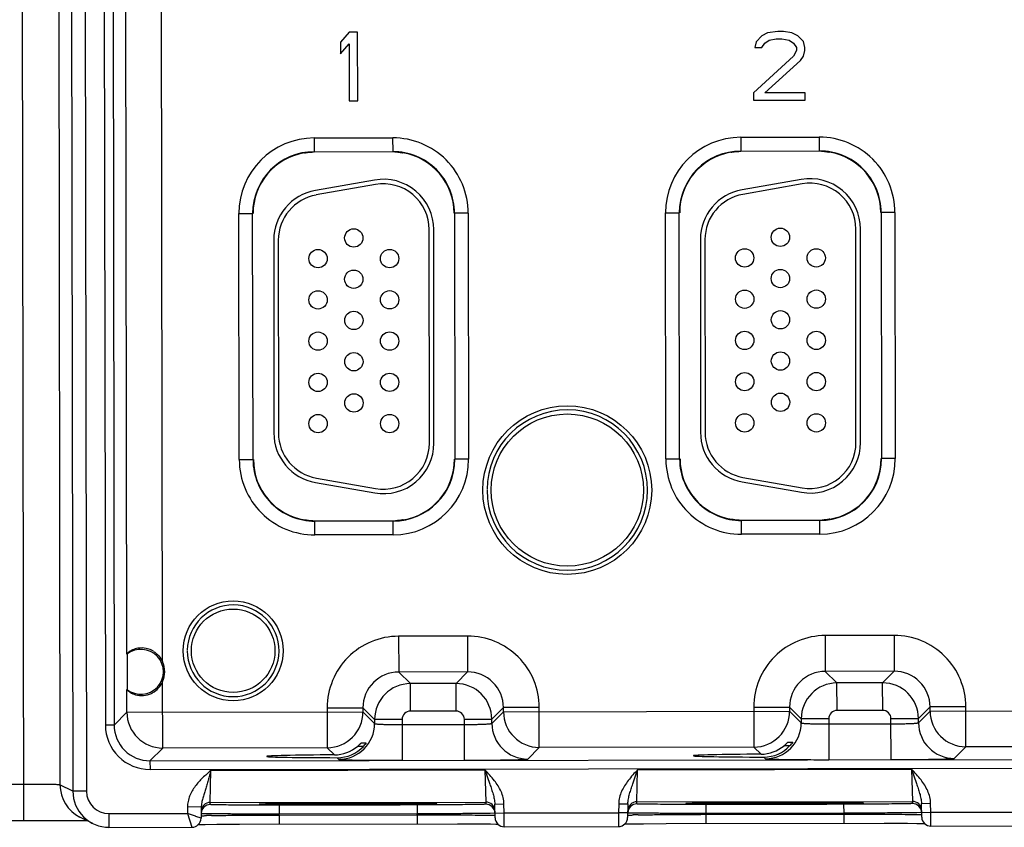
# Model space of a CAD drawing. Header units: inches. Extents: x 0 to 34, y 0 to 22.
# Tile 51 of 71: x 8.9 to 11.1, y 15.2 to 17. Entities that reach past the tile are written whole.
import ezdxf

# ---------------------------------------------------------------- set-up
doc = ezdxf.new("R2010")
doc.units = ezdxf.units.IN
doc.header["$LTSCALE"] = 1.87
doc.header["$MEASUREMENT"] = 0
doc.layers.get('0').update_dxf_attribs({"linetype": 'CONTINUOUS'})

msp = doc.modelspace()

# ---------------------------------------------------------------- linework, layer by layer
at = {"color": 7, "linetype": 'CONTINUOUS'}
for p, q in [((8.9555, 15.256), (8.9502, 18.6938)), ((9.0569, 18.6305), (9.0621, 15.3196)), ((9.0869, 18.6306), (9.0921, 15.3196)), ((9.029, 18.6165), (9.0341, 15.3335)), ((9.2578, 15.6021), (9.2533, 18.5367)), ((9.1285, 18.4864), (9.1332, 15.464)), ((9.1475, 18.4864), (9.1522, 15.464)), ((9.1798, 15.6198), (9.1754, 18.4586)), ((9.6642, 16.976), (9.6455, 16.9536)), ((9.683, 16.976), (9.6642, 16.976)), ((9.6832, 16.826), (9.683, 16.976)), ((10.5642, 16.9678), (10.5517, 16.955)), ((10.5767, 16.9742), (10.5642, 16.9678)), ((10.5705, 16.9519), (10.5799, 16.9583)), ((10.5986, 16.9774), (10.5767, 16.9742)), ((10.5799, 16.9583), (10.5955, 16.9615)), ((10.5955, 16.9615), (10.608, 16.9615)), ((10.6111, 16.9775), (10.5986, 16.9774)), ((10.608, 16.9615), (10.6236, 16.9583)), ((10.6298, 16.9743), (10.6111, 16.9775)), ((10.6236, 16.9583), (10.633, 16.952)), ((10.6423, 16.9679), (10.6298, 16.9743)), ((10.6549, 16.9552), (10.6423, 16.9679)), ((9.6455, 16.9536), (9.6455, 16.9281)), ((9.6455, 16.9281), (9.6642, 16.9505)), ((9.6642, 16.9505), (9.6644, 16.826)), ((10.5517, 16.955), (10.5486, 16.9423)), ((10.5486, 16.9423), (10.5643, 16.9423)), ((10.5643, 16.9423), (10.5705, 16.9519)), ((10.633, 16.952), (10.6393, 16.9424)), ((10.6393, 16.936), (10.633, 16.9232)), ((10.6393, 16.9424), (10.6393, 16.936)), ((10.658, 16.9424), (10.6549, 16.9552)), ((10.6549, 16.9233), (10.658, 16.936)), ((10.658, 16.936), (10.658, 16.9424)), ((10.633, 16.9232), (10.5457, 16.8433)), ((10.5707, 16.8434), (10.6487, 16.9137)), ((10.6487, 16.9137), (10.6549, 16.9233)), ((10.5457, 16.8433), (10.5457, 16.8274)), ((10.5457, 16.8274), (10.6582, 16.8275)), ((10.6582, 16.8435), (10.5707, 16.8434)), ((10.6582, 16.8275), (10.6582, 16.8435)), ((9.6644, 16.826), (9.6832, 16.826)), ((9.5883, 16.7449), (9.7593, 16.7451)), ((9.5883, 16.7449), (9.5884, 16.7149)), ((9.7593, 16.7451), (9.7594, 16.7151)), ((10.5183, 16.7463), (10.6893, 16.7466)), ((10.5183, 16.7463), (10.5184, 16.7163)), ((10.6893, 16.7466), (10.6894, 16.7166)), ((9.5669, 16.7122), (9.5668, 16.7122)), ((9.5684, 16.7126), (9.5669, 16.7122)), ((9.5679, 16.7125), (9.5681, 16.7125)), ((9.5681, 16.7125), (9.5684, 16.7126)), ((9.5721, 16.7132), (9.5684, 16.7126)), ((9.5822, 16.7142), (9.5837, 16.7142)), ((9.5884, 16.7143), (9.5837, 16.7142)), ((9.5884, 16.7149), (9.7594, 16.7151)), ((9.764, 16.7145), (9.7594, 16.7146)), ((9.7793, 16.7129), (9.7706, 16.7141)), ((9.7809, 16.7126), (9.7793, 16.7129)), ((9.7794, 16.7129), (9.7798, 16.7128)), ((9.7809, 16.7125), (9.7809, 16.7126)), ((10.4969, 16.7137), (10.4968, 16.7136)), ((10.4984, 16.7141), (10.4969, 16.7137)), ((10.4979, 16.7139), (10.4981, 16.714)), ((10.4981, 16.714), (10.4984, 16.714)), ((10.5021, 16.7147), (10.4984, 16.7141)), ((10.5122, 16.7156), (10.5137, 16.7157)), ((10.5184, 16.7158), (10.5137, 16.7157)), ((10.5184, 16.7163), (10.6894, 16.7166)), ((10.694, 16.7159), (10.6894, 16.716)), ((10.7093, 16.7144), (10.7006, 16.7155)), ((10.7109, 16.714), (10.7093, 16.7144)), ((10.7094, 16.7144), (10.7097, 16.7143)), ((10.7109, 16.714), (10.7109, 16.714)), ((9.7199, 16.6531), (9.5909, 16.6303)), ((9.7217, 16.6433), (9.5927, 16.6205)), ((10.6499, 16.6546), (10.5209, 16.6318)), ((10.6517, 16.6447), (10.5227, 16.6219)), ((9.4241, 16.5801), (9.4541, 16.5802)), ((9.4249, 16.0431), (9.4241, 16.5801)), ((9.4549, 16.0432), (9.4541, 16.5802)), ((9.8941, 16.5809), (9.8949, 16.0439)), ((9.9241, 16.5809), (9.8941, 16.5809)), ((9.9241, 16.5809), (9.9249, 16.0439)), ((10.3549, 16.0446), (10.3541, 16.5816)), ((10.3541, 16.5816), (10.3841, 16.5816)), ((10.3849, 16.0446), (10.3841, 16.5816)), ((10.8241, 16.5823), (10.8249, 16.0453)), ((10.854, 16.5823), (10.8241, 16.5823)), ((10.854, 16.5823), (10.8549, 16.0453)), ((9.8393, 16.0789), (9.8391, 16.5449)), ((9.8493, 16.0789), (9.8491, 16.5449)), ((10.7693, 16.0803), (10.7691, 16.5463)), ((10.7793, 16.0803), (10.7791, 16.5463)), ((9.5001, 16.522), (9.5003, 16.1014)), ((9.5101, 16.522), (9.5103, 16.1014)), ((10.4301, 16.5234), (10.4303, 16.1029)), ((10.4401, 16.5234), (10.4403, 16.1029)), ((9.4249, 16.0431), (9.4549, 16.0432)), ((9.9249, 16.0439), (9.8949, 16.0439)), ((10.3549, 16.0446), (10.3849, 16.0446)), ((10.8549, 16.0453), (10.8249, 16.0453)), ((9.5912, 15.9932), (9.7202, 15.9705)), ((9.593, 16.003), (9.722, 15.9803)), ((10.5212, 15.9946), (10.6502, 15.9719)), ((10.523, 16.0044), (10.652, 15.9818)), ((9.5681, 15.9115), (9.5681, 15.9115)), ((9.5681, 15.9115), (9.5697, 15.9111)), ((9.5696, 15.9111), (9.5692, 15.9112)), ((9.5697, 15.9111), (9.5784, 15.9099)), ((9.585, 15.9095), (9.5896, 15.9094)), ((9.7606, 15.9092), (9.5896, 15.9089)), ((9.5897, 15.8789), (9.5896, 15.9089)), ((9.7606, 15.9097), (9.7653, 15.9098)), ((9.7607, 15.8792), (9.7606, 15.9092)), ((9.7668, 15.9099), (9.7653, 15.9098)), ((9.7768, 15.9108), (9.7805, 15.9114)), ((9.7805, 15.9114), (9.7821, 15.9118)), ((9.7809, 15.9115), (9.7806, 15.9114)), ((9.781, 15.9115), (9.7809, 15.9115)), ((9.7821, 15.9118), (9.7821, 15.9118)), ((10.4981, 15.9129), (10.4981, 15.9129)), ((10.4981, 15.9129), (10.4997, 15.9125)), ((10.4996, 15.9125), (10.4992, 15.9126)), ((10.4997, 15.9125), (10.5084, 15.9114)), ((10.515, 15.911), (10.5196, 15.9109)), ((10.6906, 15.9106), (10.5196, 15.9103)), ((10.5197, 15.8803), (10.5196, 15.9103)), ((10.6906, 15.9111), (10.6953, 15.9112)), ((10.6907, 15.8806), (10.6906, 15.9106)), ((10.6968, 15.9113), (10.6953, 15.9112)), ((10.7068, 15.9122), (10.7105, 15.9128)), ((10.7105, 15.9128), (10.7121, 15.9132)), ((10.7109, 15.9129), (10.7106, 15.9129)), ((10.711, 15.913), (10.7109, 15.9129)), ((10.7121, 15.9132), (10.7121, 15.9133)), ((9.7607, 15.8792), (9.5897, 15.8789)), ((10.6907, 15.8806), (10.5197, 15.8803)), ((9.9227, 15.658), (9.7723, 15.6578)), ((9.7723, 15.6578), (9.7725, 15.5798)), ((9.9227, 15.658), (9.9228, 15.58)), ((10.8527, 15.6595), (10.7023, 15.6592)), ((10.7023, 15.6592), (10.7025, 15.5812)), ((10.8527, 15.6595), (10.8528, 15.5815)), ((9.18, 15.6186), (9.1798, 15.6198)), ((9.1813, 15.541), (9.1811, 15.6194)), ((9.2578, 15.6021), (9.2551, 15.6008)), ((9.9228, 15.58), (9.7725, 15.5798)), ((9.7725, 15.5798), (9.7979, 15.5545)), ((9.9228, 15.58), (9.8974, 15.5546)), ((10.8528, 15.5815), (10.7025, 15.5812)), ((10.7025, 15.5812), (10.7279, 15.5559)), ((10.8528, 15.5815), (10.8274, 15.5561)), ((9.1799, 15.5407), (9.1802, 15.5419)), ((9.18, 15.4919), (9.1799, 15.5407)), ((9.2579, 15.5586), (9.2552, 15.5598)), ((9.2581, 15.414), (9.2579, 15.5586)), ((9.8974, 15.5546), (9.7979, 15.5545)), ((9.798, 15.4945), (9.7979, 15.5545)), ((9.8975, 15.4946), (9.8974, 15.5546)), ((10.8274, 15.5561), (10.7279, 15.5559)), ((10.728, 15.4959), (10.7279, 15.5559)), ((10.8275, 15.4961), (10.8274, 15.5561)), ((9.6166, 15.5016), (9.6946, 15.5017)), ((9.6166, 15.5016), (9.6167, 15.4146)), ((9.6946, 15.5017), (9.72, 15.4764)), ((9.6946, 15.5017), (9.6946, 15.4927)), ((10.0009, 15.5022), (9.9756, 15.4768)), ((10.0789, 15.5023), (10.0009, 15.5022)), ((10.0009, 15.4931), (10.0009, 15.5022)), ((10.079, 15.4153), (10.0789, 15.5023)), ((10.5466, 15.503), (10.6246, 15.5031)), ((10.5466, 15.503), (10.5467, 15.416)), ((10.6246, 15.5031), (10.65, 15.4778)), ((10.6246, 15.5031), (10.6246, 15.4941)), ((10.9309, 15.5036), (10.9056, 15.4782)), ((11.0089, 15.5037), (10.9309, 15.5036)), ((10.9309, 15.4946), (10.9309, 15.5036)), ((11.009, 15.4167), (11.0089, 15.5037)), ((9.1522, 15.464), (9.18, 15.4919)), ((9.18, 15.4919), (9.6946, 15.4927)), ((9.6946, 15.4927), (9.72, 15.4673)), ((9.78, 15.4765), (9.72, 15.4764)), ((9.72, 15.4764), (9.72, 15.4673)), ((9.78, 15.4765), (9.7801, 15.3871)), ((9.8975, 15.4946), (9.798, 15.4945)), ((9.9156, 15.4767), (9.9756, 15.4768)), ((9.9157, 15.3873), (9.9156, 15.4767)), ((9.9756, 15.4677), (10.0009, 15.4931)), ((9.9756, 15.4677), (9.9756, 15.4768)), ((10.0009, 15.4931), (10.6246, 15.4941)), ((10.6246, 15.4941), (10.65, 15.4688)), ((10.71, 15.4779), (10.65, 15.4778)), ((10.65, 15.4778), (10.65, 15.4688)), ((10.71, 15.4779), (10.7101, 15.3885)), ((10.8275, 15.4961), (10.728, 15.4959)), ((10.8456, 15.4781), (10.9056, 15.4782)), ((10.8457, 15.3887), (10.8456, 15.4781)), ((10.9056, 15.4692), (10.9309, 15.4946)), ((10.9056, 15.4692), (10.9056, 15.4782)), ((10.9309, 15.4946), (11.5546, 15.4956)), ((9.1522, 15.464), (9.1332, 15.464)), ((9.78, 15.4651), (9.9156, 15.4653)), ((10.71, 15.4665), (10.8456, 15.4667)), ((9.2303, 15.3861), (9.2581, 15.414)), ((9.6167, 15.4146), (9.2581, 15.414)), ((9.6167, 15.4146), (9.6324, 15.399)), ((9.6829, 15.4177), (9.6953, 15.4177)), ((9.6911, 15.4255), (9.7015, 15.4256)), ((9.7015, 15.4256), (9.6985, 15.4214)), ((10.0537, 15.3899), (10.079, 15.4153)), ((10.5467, 15.416), (10.079, 15.4153)), ((10.5467, 15.416), (10.5624, 15.4004)), ((10.6129, 15.4191), (10.6253, 15.4191)), ((10.6211, 15.427), (10.6315, 15.427)), ((10.6211, 15.427), (10.6211, 15.427)), ((10.6315, 15.427), (10.6285, 15.4228)), ((10.9837, 15.3913), (11.009, 15.4167)), ((11.4767, 15.4174), (11.009, 15.4167)), ((9.2303, 15.3861), (16.6206, 15.3976)), ((9.6385, 15.3929), (9.6422, 15.3892)), ((10.5685, 15.3943), (10.5722, 15.3907)), ((9.2303, 15.3861), (9.2304, 15.3671)), ((9.2304, 15.3671), (16.6206, 15.3786)), ((9.3618, 15.2952), (9.3633, 15.3652)), ((9.3633, 15.3652), (9.9606, 15.3661)), ((9.9606, 15.3661), (9.9712, 15.3351)), ((9.9606, 15.3661), (9.9623, 15.2961)), ((10.2828, 15.3356), (10.2933, 15.3666)), ((10.2918, 15.2966), (10.2933, 15.3666)), ((10.2933, 15.3666), (10.8906, 15.3676)), ((10.8906, 15.3676), (10.8923, 15.2976)), ((10.8906, 15.3675), (10.9012, 15.3365)), ((8.9554, 15.3347), (8.92, 15.3347)), ((9.0621, 15.3196), (9.0341, 15.3335)), ((9.0921, 15.3196), (9.0621, 15.3196)), ((9.312, 15.2854), (9.3118, 15.2712)), ((9.342, 15.2849), (9.312, 15.2854)), ((9.342, 15.2849), (9.3416, 15.2609)), ((9.3617, 15.2905), (9.3618, 15.2952)), ((9.3618, 15.2952), (9.9623, 15.2961)), ((9.4748, 15.2916), (9.4788, 15.2918)), ((9.4788, 15.2918), (9.4841, 15.2919)), ((9.4841, 15.2919), (9.495, 15.2921)), ((9.5117, 15.2894), (9.4936, 15.2894)), ((9.495, 15.2921), (9.515, 15.2924)), ((9.8124, 15.2899), (9.5117, 15.2894)), ((9.5117, 15.2894), (9.5117, 15.2698)), ((9.515, 15.2924), (9.5579, 15.2928)), ((9.5579, 15.2928), (9.6369, 15.2931)), ((9.6369, 15.2931), (9.7324, 15.2932)), ((9.7324, 15.2932), (9.7899, 15.293)), ((9.7899, 15.293), (9.8214, 15.2927)), ((9.8124, 15.2899), (9.8125, 15.2702)), ((9.8305, 15.2899), (9.8124, 15.2899)), ((9.8214, 15.2927), (9.8364, 15.2925)), ((9.8364, 15.2925), (9.8421, 15.2924)), ((9.9623, 15.2961), (9.9624, 15.2914)), ((9.982, 15.2917), (10.002, 15.292)), ((9.9826, 15.2619), (9.982, 15.2917)), ((10.0024, 15.2723), (10.002, 15.292)), ((10.2521, 15.2924), (10.2518, 15.2727)), ((10.2521, 15.2924), (10.2721, 15.2921)), ((10.2721, 15.2921), (10.2716, 15.2623)), ((10.2917, 15.2919), (10.2918, 15.2966)), ((10.2918, 15.2966), (10.8923, 15.2976)), ((10.4048, 15.2931), (10.4088, 15.2932)), ((10.4088, 15.2932), (10.4141, 15.2933)), ((10.4141, 15.2933), (10.425, 15.2935)), ((10.4417, 15.2909), (10.4236, 15.2908)), ((10.425, 15.2935), (10.445, 15.2938)), ((10.7424, 15.2913), (10.4417, 15.2909)), ((10.4417, 15.2909), (10.4417, 15.2712)), ((10.445, 15.2938), (10.4879, 15.2942)), ((10.4879, 15.2942), (10.5669, 15.2946)), ((10.5669, 15.2946), (10.6624, 15.2946)), ((10.6624, 15.2946), (10.7199, 15.2944)), ((10.7199, 15.2944), (10.7514, 15.2942)), ((10.7605, 15.2914), (10.7424, 15.2913)), ((10.7424, 15.2913), (10.7425, 15.2717)), ((10.7514, 15.2942), (10.7664, 15.294)), ((10.7664, 15.294), (10.7721, 15.2938)), ((10.8923, 15.2976), (10.8924, 15.2929)), ((10.912, 15.2931), (10.932, 15.2935)), ((10.9126, 15.2633), (10.912, 15.2931)), ((10.9324, 15.2737), (10.932, 15.2935)), ((9.1057, 15.2492), (9.0777, 15.2631)), ((9.1409, 15.2709), (9.3118, 15.2712)), ((9.1409, 15.2709), (9.1409, 15.2409)), ((9.3118, 15.2712), (9.3217, 15.2412)), ((9.3296, 15.2651), (9.3118, 15.2712)), ((9.3306, 15.2647), (9.3296, 15.2651)), ((9.3416, 15.2609), (9.3306, 15.2647)), ((9.352, 15.2664), (9.3537, 15.2665)), ((9.8125, 15.2702), (9.5117, 15.2698)), ((9.5117, 15.2678), (9.5117, 15.2698)), ((9.5117, 15.2678), (9.8125, 15.2683)), ((9.5117, 15.2678), (9.5117, 15.2482)), ((9.8125, 15.2683), (9.8125, 15.2702)), ((9.8125, 15.2683), (9.8125, 15.2487)), ((9.9722, 15.2714), (9.9704, 15.2714)), ((9.9824, 15.2718), (9.9722, 15.2714)), ((9.9824, 15.2719), (10.0024, 15.2723)), ((10.0024, 15.2723), (10.2518, 15.2727)), ((10.0026, 15.2423), (10.0024, 15.2723)), ((10.2518, 15.2727), (10.2517, 15.2427)), ((10.2718, 15.2723), (10.2518, 15.2727)), ((10.282, 15.2679), (10.2837, 15.2679)), ((10.7425, 15.2717), (10.4417, 15.2712)), ((10.4417, 15.2693), (10.4417, 15.2712)), ((10.4417, 15.2693), (10.7425, 15.2698)), ((10.4417, 15.2693), (10.4417, 15.2496)), ((10.7425, 15.2698), (10.7425, 15.2717)), ((10.7425, 15.2698), (10.7425, 15.2501)), ((10.9022, 15.2729), (10.9004, 15.2729)), ((10.9124, 15.2733), (10.9022, 15.2729)), ((10.9124, 15.2733), (10.9324, 15.2737)), ((10.9126, 15.2633), (10.9126, 15.2628)), ((10.9324, 15.2737), (11.1818, 15.2741)), ((10.9326, 15.2437), (10.9324, 15.2737)), ((6.6188, 15.2524), (9.0197, 15.256)), ((9.0197, 15.256), (9.0654, 15.2558)), ((9.0654, 15.2558), (9.089, 15.2555)), ((9.089, 15.2555), (9.0931, 15.2555)), ((9.1409, 15.2409), (9.3217, 15.2412)), ((9.3356, 15.2469), (9.3393, 15.247)), ((9.3393, 15.247), (9.3505, 15.2472)), ((9.3505, 15.2472), (9.3759, 15.2475)), ((9.3759, 15.2475), (9.4258, 15.2479)), ((9.4258, 15.2479), (9.9004, 15.2486)), ((9.9004, 15.2486), (9.9513, 15.2484)), ((9.9513, 15.2484), (9.9723, 15.2482)), ((9.9723, 15.2482), (9.9841, 15.248)), ((9.9841, 15.248), (9.9887, 15.2479)), ((10.0026, 15.2423), (10.2517, 15.2427)), ((10.2656, 15.2483), (10.2693, 15.2484)), ((10.2693, 15.2484), (10.2805, 15.2486)), ((10.2805, 15.2486), (10.3059, 15.2489)), ((10.3059, 15.2489), (10.3558, 15.2493)), ((10.3558, 15.2493), (10.8304, 15.2501)), ((10.8304, 15.2501), (10.8813, 15.2498)), ((10.8813, 15.2498), (10.9023, 15.2496)), ((10.9023, 15.2496), (10.9141, 15.2494)), ((10.9141, 15.2494), (10.9187, 15.2493)), ((10.9326, 15.2437), (11.1817, 15.2441))]:
    msp.add_line(p, q, dxfattribs=at)
for points in [[(9.5684, 16.7126), (9.569, 16.7127), (9.5702, 16.7129), (9.5719, 16.7132), (9.5739, 16.7134), (9.5763, 16.7137)], [(9.5763, 16.7137), (9.5791, 16.714), (9.5822, 16.7142)], [(9.764, 16.7145), (9.7676, 16.7143), (9.7708, 16.7141)], [(9.7708, 16.7141), (9.7735, 16.7138), (9.7758, 16.7135)], [(9.7758, 16.7135), (9.7776, 16.7132), (9.7789, 16.713), (9.7794, 16.7129)], [(10.4984, 16.714), (10.499, 16.7142), (10.5002, 16.7144), (10.5019, 16.7146), (10.5039, 16.7149), (10.5063, 16.7152)], [(10.5063, 16.7152), (10.5091, 16.7154), (10.5122, 16.7156)], [(10.694, 16.7159), (10.6976, 16.7158), (10.7008, 16.7155)], [(10.7008, 16.7155), (10.7035, 16.7152), (10.7058, 16.7149)], [(10.7058, 16.7149), (10.7076, 16.7147), (10.7089, 16.7145), (10.7094, 16.7144)], [(9.5732, 15.9105), (9.5714, 15.9108), (9.5701, 15.911), (9.5696, 15.9111)], [(9.5782, 15.9099), (9.5755, 15.9102), (9.5732, 15.9105)], [(9.585, 15.9095), (9.5814, 15.9097), (9.5782, 15.9099)], [(9.7727, 15.9103), (9.7699, 15.9101), (9.7668, 15.9099)], [(9.7806, 15.9114), (9.7799, 15.9113), (9.7787, 15.9111), (9.7771, 15.9108), (9.7751, 15.9106), (9.7727, 15.9103)], [(10.5032, 15.912), (10.5014, 15.9122), (10.5001, 15.9124), (10.4996, 15.9125)], [(10.5082, 15.9114), (10.5055, 15.9117), (10.5032, 15.912)], [(10.515, 15.911), (10.5114, 15.9111), (10.5082, 15.9114)], [(10.7027, 15.9117), (10.6999, 15.9115), (10.6968, 15.9113)], [(10.7106, 15.9129), (10.7099, 15.9127), (10.7087, 15.9125), (10.7071, 15.9123), (10.7051, 15.912), (10.7027, 15.9117)], [(9.4707, 15.2914), (9.4706, 15.2914), (9.4707, 15.2914), (9.4712, 15.2915), (9.4721, 15.2915), (9.4733, 15.2916), (9.4748, 15.2916)], [(9.8421, 15.2924), (9.8467, 15.2923), (9.8485, 15.2922), (9.8501, 15.2922), (9.8514, 15.2921), (9.8524, 15.2921), (9.8532, 15.2921), (9.8533, 15.292)], [(10.4007, 15.2929), (10.4006, 15.2929), (10.4007, 15.2929), (10.4012, 15.2929), (10.4021, 15.293), (10.4033, 15.293), (10.4048, 15.2931)], [(10.7721, 15.2938), (10.7767, 15.2937), (10.7785, 15.2937), (10.7801, 15.2936), (10.7814, 15.2936), (10.7824, 15.2935), (10.7832, 15.2935), (10.7832, 15.2935)]]:
    msp.add_lwpolyline(points, dxfattribs=at)
for centre, radius in [((9.6746, 16.5268), 0.02), ((10.6046, 16.5282), 0.02), ((9.5966, 16.4817), 0.02), ((9.7526, 16.4818), 0.02), ((10.5266, 16.4832), 0.02), ((10.6826, 16.4833), 0.02), ((9.6746, 16.4368), 0.02), ((10.6046, 16.4382), 0.02), ((9.5967, 16.3917), 0.02), ((9.7527, 16.3918), 0.02), ((10.5267, 16.3932), 0.02), ((10.6827, 16.3933), 0.02), ((9.6747, 16.3468), 0.02), ((10.6047, 16.3482), 0.02), ((9.5967, 16.3017), 0.02), ((9.7527, 16.3018), 0.02), ((10.5267, 16.3032), 0.02), ((10.6827, 16.3033), 0.02), ((9.6747, 16.2568), 0.02), ((10.6047, 16.2582), 0.02), ((9.5967, 16.2117), 0.02), ((9.7527, 16.2118), 0.02), ((10.5267, 16.2132), 0.02), ((10.6827, 16.2133), 0.02), ((9.6748, 16.1668), 0.02), ((10.6048, 16.1682), 0.02), ((9.5968, 16.1217), 0.02), ((9.7528, 16.1218), 0.02), ((10.14, 15.9767), 0.184), ((10.14, 15.9767), 0.166), ((10.5268, 16.1232), 0.02), ((10.6828, 16.1233), 0.02), ((9.4116, 15.6261), 0.109), ((9.4116, 15.6261), 0.091)]:
    msp.add_circle(centre, radius, dxfattribs=at)
for centre, radius, start, end in [((9.5886, 16.5804), 0.1645, 90.0887, 180.0887), ((9.7596, 16.5806), 0.1645, 0.0887, 90.0887), ((10.5186, 16.5818), 0.1645, 90.0887, 180.0887), ((10.6896, 16.5821), 0.1645, 0.0887, 90.0887), ((9.5886, 16.5804), 0.1345, 90.0887, 180.0887), ((9.5886, 16.5804), 0.1336, 99.3694, 180.0887), ((9.5654, 16.7211), 0.00901, 279.3348, 287.5063), ((9.5871, 16.6071), 0.1072, 95.7222, 98.0158), ((9.5879, 16.5986), 0.1157, 92.0729, 95.7107), ((9.5886, 16.5804), 0.1339, 90.0887, 92.0763), ((9.7596, 16.5806), 0.1345, 0.0887, 90.0887), ((9.7596, 16.5806), 0.1339, 88.1011, 90.0887), ((9.7602, 16.5993), 0.1153, 84.8493, 88.1125), ((9.7823, 16.7215), 0.00901, 252.6423, 260.843), ((9.7596, 16.5806), 0.1336, 0.0887, 80.8081), ((10.5186, 16.5818), 0.1345, 90.0887, 180.0887), ((10.5186, 16.5818), 0.1336, 99.3694, 180.0887), ((10.4954, 16.7226), 0.00901, 279.3348, 287.5063), ((10.5171, 16.6085), 0.1072, 95.7222, 98.0158), ((10.5179, 16.6), 0.1157, 92.0729, 95.7107), ((10.5186, 16.5818), 0.1339, 90.0887, 92.0763), ((10.6896, 16.5821), 0.1345, 0.0887, 90.0887), ((10.6896, 16.5821), 0.1339, 88.1011, 90.0887), ((10.6902, 16.6007), 0.1153, 84.8493, 88.1125), ((10.7123, 16.7229), 0.00901, 252.6423, 260.843), ((10.6896, 16.5821), 0.1336, 0.0887, 80.8081), ((10.6691, 16.5462), 0.11, 0.0262, 100.0262), ((9.7391, 16.5448), 0.11, 0.0262, 100.0262), ((9.7391, 16.5448), 0.1, 0.0262, 100.0262), ((10.6691, 16.5462), 0.1, 0.0262, 100.0262), ((9.6101, 16.522), 0.11, 100.0262, 180.0262), ((9.6101, 16.522), 0.1, 100.0262, 180.0262), ((10.5401, 16.5234), 0.11, 100.0262, 180.0262), ((10.5401, 16.5234), 0.1, 100.0262, 180.0262), ((10.14, 15.9767), 0.175, 180.0887, 179.6679), ((9.6103, 16.1015), 0.11, 180.0262, 260.0262), ((9.6103, 16.1015), 0.1, 180.0262, 260.0262), ((10.5403, 16.1029), 0.11, 180.0262, 260.0262), ((10.5403, 16.1029), 0.1, 180.0262, 260.0262), ((9.7393, 16.0788), 0.11, 260.0262, 0.0262), ((9.7393, 16.0788), 0.1, 260.0262, 0.0262), ((10.6693, 16.0802), 0.11, 260.0262, 0.0262), ((10.6693, 16.0802), 0.1, 260.0262, 0.0262), ((9.5894, 16.0434), 0.1645, 180.0887, 270.0887), ((9.5894, 16.0434), 0.1345, 180.0887, 270.0887), ((9.5894, 16.0434), 0.1336, 180.0887, 260.8081), ((9.7604, 16.0436), 0.1345, 270.0887, 0.0887), ((9.7604, 16.0436), 0.1645, 270.0887, 0.0887), ((9.7604, 16.0436), 0.1336, 279.3694, 0.0887), ((10.5194, 16.0448), 0.1645, 180.0887, 270.0887), ((10.5194, 16.0448), 0.1345, 180.0887, 270.0887), ((10.5194, 16.0448), 0.1336, 180.0887, 260.8081), ((10.6904, 16.0451), 0.1345, 270.0887, 0.0887), ((10.6904, 16.0451), 0.1645, 270.0887, 0.0887), ((10.6904, 16.0451), 0.1336, 279.3694, 0.0887), ((9.5667, 15.9026), 0.00901, 72.6423, 80.843), ((9.5888, 16.0248), 0.1153, 264.8493, 268.1125), ((9.5894, 16.0434), 0.1339, 268.1011, 270.0887), ((9.7604, 16.0436), 0.1339, 270.0887, 272.0763), ((9.7611, 16.0255), 0.1157, 272.0729, 275.7107), ((9.7619, 16.0169), 0.1072, 275.7222, 278.0158), ((9.7836, 15.9029), 0.00901, 99.3348, 107.5063), ((10.4967, 15.904), 0.00901, 72.6423, 80.843), ((10.5188, 16.0262), 0.1153, 264.8493, 268.1125), ((10.5194, 16.0448), 0.1339, 268.1011, 270.0887), ((10.6904, 16.0451), 0.1339, 270.0887, 272.0763), ((10.6911, 16.0269), 0.1157, 272.0729, 275.7107), ((10.6919, 16.0184), 0.1072, 275.7222, 278.0158), ((10.7136, 15.9043), 0.00901, 99.3348, 107.5063), ((9.4116, 15.6261), 0.1, 180.0887, 179.1887), ((9.7726, 15.5018), 0.156, 90.0853, 180.0921), ((9.9229, 15.5021), 0.156, 0.0853, 90.0921), ((10.7026, 15.5033), 0.156, 90.0853, 180.0921), ((10.8529, 15.5035), 0.156, 0.0853, 90.0921), ((9.2106, 15.5803), 0.049, 231.5552, 128.6222), ((9.2127, 15.5829), 0.0494, 114.4087, 121.4816), ((9.2125, 15.5835), 0.0488, 100.3042, 114.4106), ((9.2124, 15.5842), 0.0481, 78.1617, 100.2801), ((9.2122, 15.5835), 0.0488, 64.2816, 78.1407), ((9.2119, 15.5827), 0.0497, 58.2688, 64.2839), ((9.2132, 15.5823), 0.0502, 121.4919, 131.6489), ((9.2106, 15.5803), 0.052, 335.3467, 24.8307), ((9.7725, 15.5019), 0.0779, 90.0602, 180.1152), ((9.9229, 15.5021), 0.0779, 0.0602, 90.1152), ((10.7025, 15.5033), 0.0779, 90.0602, 180.1152), ((10.8529, 15.5035), 0.0779, 0.0602, 90.1152), ((9.2112, 15.5788), 0.0508, 303.9937, 322.9857), ((9.2098, 15.5798), 0.0526, 322.9712, 336.1596), ((9.798, 15.4765), 0.078, 90.104, 180.0734), ((9.8975, 15.4766), 0.078, 0.104, 90.0734), ((10.728, 15.4779), 0.078, 90.104, 180.0734), ((10.8275, 15.4781), 0.078, 0.104, 90.0734), ((9.2126, 15.5773), 0.049, 238.6474, 253.7424), ((9.2124, 15.5765), 0.0483, 253.7524, 295.9151), ((9.2118, 15.5779), 0.0497, 295.8734, 303.924), ((9.258, 15.492), 0.078, 180.1096, 270.0678), ((9.6166, 15.4926), 0.078, 270.1097, 0.0678), ((9.798, 15.4765), 0.018, 90.0858, 180.0916), ((9.8976, 15.4766), 0.018, 0.0858, 90.0916), ((10.0789, 15.4933), 0.078, 180.1096, 270.0678), ((10.5466, 15.494), 0.078, 270.1097, 0.0678), ((10.728, 15.4779), 0.018, 90.0858, 180.0916), ((10.8276, 15.4781), 0.018, 0.0858, 90.0916), ((11.0089, 15.4947), 0.078, 180.1096, 270.0678), ((9.2302, 15.4641), 0.097, 180.0858, 270.0917), ((9.2302, 15.4641), 0.078, 180.0777, 270.0992), ((9.642, 15.4673), 0.078, 270.1097, 0.0678), ((10.0536, 15.4679), 0.078, 180.1096, 270.0678), ((10.572, 15.4687), 0.078, 270.1097, 0.0678), ((10.9836, 15.4693), 0.078, 180.1096, 270.0678), ((9.632, 15.4772), 0.0782, 270.258, 310.3258), ((9.6386, 15.4702), 0.0774, 269.936, 317.2012), ((9.6465, 15.463), 0.0666, 317.1319, 321.3088), ((10.562, 15.4787), 0.0782, 270.258, 310.3258), ((10.5686, 15.4717), 0.0774, 269.936, 317.2012), ((10.5765, 15.4645), 0.0666, 317.1319, 321.3088), ((9.1128, 15.3336), 0.0787, 180.0767, 243.5229), ((9.1408, 15.3197), 0.0787, 180.0861, 270.092), ((9.1408, 15.3197), 0.0488, 180.0947, 270.0901), ((9.3618, 15.2705), 0.02, 90.0886, 177.653), ((9.3619, 15.2752), 0.02, 90.0876, 177.6521), ((9.5349, 12.8496), 2.4428, 90.9531, 91.0753), ((9.5255, 17.6064), 2.3162, 269.0987, 269.2276), ((9.5868, 9.3365), 5.9563, 90.52639, 90.8894), ((9.5585, 20.1845), 4.8945, 269.2486, 269.6903), ((9.6285, 32.6283), 17.3385, 269.68113, 270.1108), ((9.6822, -2.046), 17.3392, 90.06665, 90.49627), ((9.6956, -2.0465), 17.3397, 89.6812, 90.11079), ((9.6419, 32.6294), 17.3396, 270.06665, 270.49625), ((9.7656, 10.3966), 4.8964, 89.2487, 89.6904), ((9.7374, 21.2467), 5.9565, 270.52637, 270.88941), ((9.7986, 12.9757), 2.3171, 89.0988, 89.2277), ((9.7892, 17.7321), 2.4415, 270.953, 271.0753), ((9.9623, 15.2761), 0.02, 2.5253, 90.0898), ((9.9624, 15.2714), 0.02, 2.5246, 90.0889), ((10.2918, 15.2719), 0.02, 90.0886, 177.6529), ((10.2919, 15.2766), 0.02, 90.0876, 177.6521), ((10.4649, 12.8511), 2.4428, 90.9531, 91.0753), ((10.4555, 17.6078), 2.3162, 269.0987, 269.2276), ((10.5168, 9.3379), 5.9563, 90.52639, 90.8894), ((10.4885, 20.1859), 4.8945, 269.2486, 269.6903), ((10.6122, -2.0446), 17.3392, 90.06665, 90.49627), ((10.5585, 32.6298), 17.3385, 269.68113, 270.1108), ((10.6256, -2.045), 17.3397, 89.6812, 90.11079), ((10.5719, 32.6309), 17.3396, 270.06665, 270.49625), ((10.6956, 10.398), 4.8964, 89.2487, 89.6904), ((10.6674, 21.2481), 5.9565, 270.52637, 270.88941), ((10.7286, 12.9771), 2.3171, 89.0988, 89.2277), ((10.7192, 17.7335), 2.4415, 270.953, 271.0753), ((10.8923, 15.2776), 0.02, 1.0898, 90.0899), ((10.8924, 15.2729), 0.02, 1.089, 90.0889), ((9.3216, 15.2612), 0.02, 270.0839, 359.0885), ((9.3919, 13.584), 1.6829, 90.9338, 91.3004), ((10.0026, 15.2623), 0.02, 181.0905, 270.0897), ((10.2516, 15.2627), 0.02, 270.0877, 359.0869), ((10.3219, 13.5854), 1.6829, 90.9338, 91.3004), ((10.9326, 15.2637), 0.02, 182.525, 270.0891)]:
    msp.add_arc(centre, radius, start, end, dxfattribs=at)
for centre in [(9.6619, 15.396), (10.5919, 15.3974)]:
    msp.add_ellipse(centre, major_axis=(0.1771, 0.0003), ratio=0.017455, start_param=1.73829, end_param=4.579802, dxfattribs=at)
for points, knots in [([(9.238, 15.6249), (9.2423, 15.6223), (9.2502, 15.6155), (9.2557, 15.6068), (9.2578, 15.6021)], [0, 0, 0, 0, 0.497493, 1, 1, 1, 1]), ([(9.1871, 15.5354), (9.1861, 15.536), (9.1837, 15.5376), (9.1814, 15.5394), (9.18, 15.5406)], [0, 0, 0, 0, 0.378176, 1, 1, 1, 1]), ([(9.72, 15.4673), (9.72, 15.4673), (9.7202, 15.4672), (9.7204, 15.4671), (9.7209, 15.467), (9.7217, 15.4668), (9.723, 15.4666), (9.7251, 15.4664), (9.7276, 15.4662), (9.7306, 15.466), (9.7341, 15.4658), (9.7381, 15.4657), (9.7424, 15.4655), (9.7489, 15.4654), (9.7576, 15.4652), (9.7686, 15.4651), (9.7762, 15.4651), (9.78, 15.4651)], [0, 0, 0, 0, 0.002802, 0.007575, 0.014542, 0.023754, 0.048922, 0.082949, 0.125553, 0.176351, 0.23488, 0.300595, 0.372886, 0.451076, 0.62217, 0.807465, 1, 1, 1, 1]), ([(9.9156, 15.4653), (9.9194, 15.4653), (9.927, 15.4653), (9.938, 15.4655), (9.9467, 15.4657), (9.9532, 15.4659), (9.9575, 15.466), (9.9614, 15.4662), (9.965, 15.4664), (9.968, 15.4666), (9.9705, 15.4668), (9.9726, 15.467), (9.9739, 15.4672), (9.9747, 15.4674), (9.9751, 15.4675), (9.9754, 15.4676), (9.9755, 15.4677), (9.9756, 15.4677)], [0, 0, 0, 0, 0.192535, 0.37783, 0.548924, 0.627114, 0.699405, 0.76512, 0.823649, 0.874448, 0.917051, 0.951078, 0.976246, 0.985458, 0.992425, 0.997198, 1, 1, 1, 1]), ([(10.65, 15.4688), (10.65, 15.4687), (10.6502, 15.4686), (10.6504, 15.4685), (10.6508, 15.4684), (10.6517, 15.4683), (10.653, 15.4681), (10.6551, 15.4679), (10.6576, 15.4677), (10.6606, 15.4675), (10.6641, 15.4673), (10.6681, 15.4671), (10.6724, 15.467), (10.6789, 15.4668), (10.6876, 15.4666), (10.6986, 15.4665), (10.7062, 15.4665), (10.71, 15.4665)], [0, 0, 0, 0, 0.002802, 0.007575, 0.014542, 0.023754, 0.048922, 0.082949, 0.125553, 0.176351, 0.23488, 0.300595, 0.372886, 0.451076, 0.62217, 0.807465, 1, 1, 1, 1]), ([(10.8456, 15.4667), (10.8494, 15.4667), (10.857, 15.4668), (10.868, 15.4669), (10.8767, 15.4671), (10.8832, 15.4673), (10.8875, 15.4675), (10.8914, 15.4676), (10.895, 15.4678), (10.898, 15.468), (10.9005, 15.4682), (10.9026, 15.4685), (10.9039, 15.4686), (10.9047, 15.4688), (10.9051, 15.4689), (10.9054, 15.469), (10.9055, 15.4691), (10.9056, 15.4692)], [0, 0, 0, 0, 0.192535, 0.37783, 0.548924, 0.627114, 0.699405, 0.76512, 0.823649, 0.874448, 0.917051, 0.951078, 0.976246, 0.985458, 0.992425, 0.997198, 1, 1, 1, 1]), ([(9.6829, 15.4177), (9.6834, 15.4181), (9.6843, 15.4189), (9.6858, 15.4202), (9.6871, 15.4215), (9.6881, 15.4225), (9.6889, 15.4233), (9.6894, 15.4238), (9.6898, 15.4243), (9.6903, 15.4247), (9.6906, 15.425), (9.6908, 15.4253), (9.691, 15.4254), (9.691, 15.4255), (9.6911, 15.4255), (9.6911, 15.4255), (9.6911, 15.4255)], [0, 0, 0, 0, 0.172876, 0.341372, 0.502458, 0.652155, 0.72113, 0.785116, 0.843142, 0.894085, 0.936667, 0.969468, 0.981737, 0.991009, 0.997123, 1, 1, 1, 1]), ([(10.6129, 15.4191), (10.6138, 15.4199), (10.6152, 15.4212), (10.617, 15.4229), (10.6182, 15.4241), (10.6191, 15.425), (10.6198, 15.4256), (10.6202, 15.4261), (10.6205, 15.4264), (10.6208, 15.4267), (10.621, 15.4269), (10.6211, 15.427), (10.6211, 15.427)], [0, 0, 0, 0, 0.337312, 0.496726, 0.645216, 0.777706, 0.835894, 0.887345, 0.93085, 0.965064, 0.988562, 1, 1, 1, 1]), ([(9.9157, 15.3873), (9.9246, 15.3873), (9.942, 15.3874), (9.9635, 15.3875), (9.9799, 15.3877), (9.9914, 15.3878), (10.0022, 15.388), (10.0121, 15.3881), (10.0212, 15.3883), (10.0292, 15.3885), (10.0362, 15.3887), (10.0414, 15.3889), (10.0449, 15.389), (10.0471, 15.3892), (10.049, 15.3893), (10.0505, 15.3894), (10.0518, 15.3895), (10.0526, 15.3896), (10.0531, 15.3897), (10.0534, 15.3897), (10.0536, 15.3898), (10.0537, 15.3898), (10.0537, 15.3899)], [0, 0, 0, 0, 0.192888, 0.378526, 0.466428, 0.549938, 0.628268, 0.700685, 0.766502, 0.825107, 0.875942, 0.91854, 0.936617, 0.952493, 0.966132, 0.977501, 0.986574, 0.993339, 0.995855, 0.997794, 0.999167, 1, 1, 1, 1]), ([(10.5722, 15.3907), (10.5722, 15.3906), (10.5723, 15.3906), (10.5725, 15.3905), (10.5727, 15.3905), (10.5732, 15.3904), (10.5741, 15.3903), (10.5753, 15.3902), (10.5769, 15.3901), (10.5788, 15.39), (10.5809, 15.3899), (10.5845, 15.3897), (10.5896, 15.3896), (10.5966, 15.3894), (10.6047, 15.3892), (10.6137, 15.3891), (10.6237, 15.3889), (10.6345, 15.3888), (10.6459, 15.3887), (10.6624, 15.3886), (10.6838, 15.3885), (10.7013, 15.3885), (10.7101, 15.3885)], [0, 0, 0, 0, 0.000833, 0.002206, 0.004145, 0.006661, 0.013426, 0.022499, 0.033868, 0.047507, 0.063383, 0.08146, 0.124058, 0.174893, 0.233498, 0.299315, 0.371732, 0.450062, 0.533572, 0.621474, 0.807112, 1, 1, 1, 1]), ([(10.8457, 15.3887), (10.8546, 15.3887), (10.872, 15.3888), (10.8935, 15.3889), (10.9099, 15.3891), (10.9214, 15.3892), (10.9322, 15.3894), (10.9421, 15.3896), (10.9512, 15.3897), (10.9592, 15.3899), (10.9662, 15.3901), (10.9714, 15.3903), (10.9749, 15.3905), (10.9771, 15.3906), (10.979, 15.3907), (10.9805, 15.3908), (10.9818, 15.3909), (10.9826, 15.391), (10.9831, 15.3911), (10.9834, 15.3912), (10.9836, 15.3912), (10.9836, 15.3913), (10.9837, 15.3913)], [0, 0, 0, 0, 0.192888, 0.378526, 0.466428, 0.549938, 0.628268, 0.700685, 0.766502, 0.825107, 0.875942, 0.91854, 0.936617, 0.952493, 0.966132, 0.977501, 0.986574, 0.993339, 0.995855, 0.997794, 0.999167, 1, 1, 1, 1]), ([(9.6422, 15.3892), (9.6422, 15.3892), (9.6423, 15.3892), (9.6425, 15.3891), (9.6427, 15.3891), (9.6432, 15.389), (9.6441, 15.3889), (9.6453, 15.3888), (9.6469, 15.3887), (9.6488, 15.3885), (9.6509, 15.3884), (9.6545, 15.3883), (9.6596, 15.3881), (9.6666, 15.3879), (9.6747, 15.3878), (9.6837, 15.3876), (9.6937, 15.3875), (9.7045, 15.3874), (9.7159, 15.3873), (9.7324, 15.3871), (9.7538, 15.3871), (9.7713, 15.3871), (9.7801, 15.3871)], [0, 0, 0, 0, 0.000833, 0.002206, 0.004145, 0.006661, 0.013426, 0.022499, 0.033868, 0.047507, 0.063383, 0.08146, 0.124058, 0.174893, 0.233498, 0.299315, 0.371732, 0.450062, 0.533572, 0.621474, 0.807112, 1, 1, 1, 1]), ([(9.3633, 15.3652), (9.3571, 15.3598), (9.3448, 15.3491), (9.3309, 15.3341), (9.3219, 15.3204), (9.3165, 15.3094), (9.313, 15.2976), (9.3121, 15.2894), (9.312, 15.2854)], [0, 0, 0, 0, 0.250167, 0.50009, 0.62512, 0.750115, 0.875076, 1, 1, 1, 1]), ([(9.3633, 15.3652), (9.3623, 15.3616), (9.3608, 15.3562), (9.3589, 15.3491), (9.3569, 15.3421), (9.3544, 15.3336), (9.3514, 15.3236), (9.3484, 15.3139), (9.3454, 15.3044), (9.3429, 15.2948), (9.3421, 15.2882), (9.342, 15.2849)], [0, 0, 0, 0, 0.134189, 0.200738, 0.26665, 0.395988, 0.521363, 0.64291, 0.7617, 0.879881, 1, 1, 1, 1]), ([(10.2933, 15.3666), (10.2898, 15.3628), (10.2827, 15.3552), (10.2761, 15.3473), (10.2729, 15.3432)], [0, 0, 0, 0, 0.500039, 1, 1, 1, 1]), ([(9.0341, 15.3335), (9.0341, 15.3335), (9.0339, 15.3336), (9.0335, 15.3336), (9.033, 15.3337), (9.0323, 15.3338), (9.0314, 15.3338), (9.0303, 15.3339), (9.0291, 15.334), (9.0271, 15.334), (9.0241, 15.3341), (9.0202, 15.3342), (9.0156, 15.3343), (9.0104, 15.3344), (9.0047, 15.3345), (8.9962, 15.3346), (8.9848, 15.3347), (8.9704, 15.3347), (8.9604, 15.3347), (8.9554, 15.3347)], [0, 0, 0, 0, 0.002195, 0.006649, 0.013415, 0.022489, 0.033858, 0.047496, 0.063374, 0.081454, 0.124051, 0.17489, 0.233495, 0.299314, 0.37173, 0.450062, 0.621474, 0.807112, 1, 1, 1, 1]), ([(9.9712, 15.3351), (9.9724, 15.3315), (9.9749, 15.3243), (9.9782, 15.3136), (9.981, 15.3028), (9.982, 15.2954), (9.982, 15.2917)], [0, 0, 0, 0, 0.254147, 0.504109, 0.75182, 1, 1, 1, 1]), ([(10.002, 15.292), (10.0019, 15.2967), (10.0006, 15.306), (9.996, 15.3192), (9.9893, 15.3315), (9.9839, 15.339), (9.9811, 15.3427)], [0, 0, 0, 0, 0.249783, 0.499736, 0.749821, 1, 1, 1, 1]), ([(10.2729, 15.3432), (10.2701, 15.3395), (10.2647, 15.3319), (10.2581, 15.3196), (10.2534, 15.3064), (10.2522, 15.2971), (10.2521, 15.2924)], [0, 0, 0, 0, 0.250179, 0.500264, 0.750217, 1, 1, 1, 1]), ([(10.2721, 15.2921), (10.2722, 15.2958), (10.2731, 15.3032), (10.2758, 15.3141), (10.2792, 15.3248), (10.2816, 15.332), (10.2828, 15.3356)], [0, 0, 0, 0, 0.24818, 0.495892, 0.745855, 1, 1, 1, 1]), ([(10.9012, 15.3365), (10.9024, 15.3329), (10.9049, 15.3258), (10.9082, 15.315), (10.911, 15.3042), (10.912, 15.2968), (10.912, 15.2931)], [0, 0, 0, 0, 0.254147, 0.504109, 0.75182, 1, 1, 1, 1]), ([(10.932, 15.2935), (10.9319, 15.2981), (10.9306, 15.3074), (10.926, 15.3206), (10.9193, 15.3329), (10.9139, 15.3405), (10.9111, 15.3442)], [0, 0, 0, 0, 0.249783, 0.499736, 0.749821, 1, 1, 1, 1]), ([(9.3858, 15.2898), (9.3839, 15.2899), (9.3805, 15.2899), (9.3757, 15.29), (9.3715, 15.2901), (9.3685, 15.2901), (9.3665, 15.2902), (9.3653, 15.2902), (9.3642, 15.2903), (9.3633, 15.2903), (9.3627, 15.2904), (9.3622, 15.2904), (9.362, 15.2904), (9.3619, 15.2905), (9.3618, 15.2905), (9.3617, 15.2905), (9.3617, 15.2905)], [0, 0, 0, 0, 0.229245, 0.430365, 0.6023, 0.74422, 0.803677, 0.85536, 0.899213, 0.935184, 0.963222, 0.983299, 0.990357, 0.995444, 0.998602, 1, 1, 1, 1]), ([(9.4936, 15.2894), (9.4731, 15.2894), (9.4441, 15.2894), (9.4081, 15.2896), (9.3927, 15.2897), (9.3858, 15.2898)], [0, 0, 0, 0, 0.569609, 0.808115, 1, 1, 1, 1]), ([(9.4891, 15.292), (9.4875, 15.292), (9.4845, 15.2919), (9.4803, 15.2918), (9.4768, 15.2917), (9.4738, 15.2916), (9.4718, 15.2915), (9.4705, 15.2915), (9.4697, 15.2914), (9.4691, 15.2914), (9.4688, 15.2913), (9.4682, 15.2912), (9.4688, 15.2911), (9.4691, 15.2911), (9.4697, 15.291), (9.4705, 15.291), (9.4718, 15.2909), (9.4738, 15.2908), (9.4768, 15.2907), (9.4803, 15.2906), (9.4845, 15.2906), (9.4875, 15.2905), (9.4891, 15.2905)], [0, 0, 0, 0, 0.115414, 0.216262, 0.30218, 0.372901, 0.428185, 0.449971, 0.467834, 0.481767, 0.491767, 0.50007, 0.508359, 0.518346, 0.532267, 0.550121, 0.571904, 0.627172, 0.697869, 0.783778, 0.884609, 1, 1, 1, 1]), ([(9.9384, 15.2907), (9.9315, 15.2906), (9.916, 15.2904), (9.88, 15.2901), (9.851, 15.29), (9.8305, 15.2899)], [0, 0, 0, 0, 0.191889, 0.430397, 1, 1, 1, 1]), ([(9.835, 15.291), (9.8366, 15.291), (9.8396, 15.2911), (9.8438, 15.2912), (9.8474, 15.2913), (9.8503, 15.2914), (9.8523, 15.2915), (9.8537, 15.2916), (9.8544, 15.2916), (9.855, 15.2917), (9.8554, 15.2917), (9.856, 15.2918), (9.8554, 15.2919), (9.855, 15.292), (9.8544, 15.292), (9.8537, 15.2921), (9.8523, 15.2921), (9.8503, 15.2922), (9.8474, 15.2923), (9.8438, 15.2924), (9.8396, 15.2925), (9.8366, 15.2925), (9.835, 15.2925)], [0, 0, 0, 0, 0.115401, 0.216241, 0.302153, 0.372861, 0.428137, 0.449921, 0.467779, 0.481705, 0.491698, 0.499995, 0.508293, 0.518287, 0.532214, 0.550072, 0.571856, 0.627134, 0.697843, 0.783757, 0.884598, 1, 1, 1, 1]), ([(9.9624, 15.2914), (9.9624, 15.2914), (9.9623, 15.2914), (9.9623, 15.2914), (9.9622, 15.2914), (9.9619, 15.2913), (9.9615, 15.2913), (9.9608, 15.2912), (9.9599, 15.2912), (9.9589, 15.2911), (9.9576, 15.2911), (9.9556, 15.291), (9.9526, 15.291), (9.9485, 15.2909), (9.9436, 15.2908), (9.9402, 15.2907), (9.9384, 15.2907)], [0, 0, 0, 0, 0.001397, 0.004555, 0.009645, 0.016707, 0.036784, 0.064816, 0.100786, 0.144641, 0.196325, 0.255779, 0.397699, 0.569638, 0.770752, 1, 1, 1, 1]), ([(10.3158, 15.2913), (10.3139, 15.2913), (10.3105, 15.2913), (10.3057, 15.2914), (10.3015, 15.2915), (10.2985, 15.2916), (10.2965, 15.2916), (10.2953, 15.2917), (10.2942, 15.2917), (10.2933, 15.2918), (10.2927, 15.2918), (10.2922, 15.2918), (10.292, 15.2919), (10.2919, 15.2919), (10.2918, 15.2919), (10.2917, 15.2919), (10.2917, 15.2919)], [0, 0, 0, 0, 0.229245, 0.430365, 0.6023, 0.74422, 0.803677, 0.85536, 0.899213, 0.935184, 0.963222, 0.983299, 0.990357, 0.995444, 0.998602, 1, 1, 1, 1]), ([(10.4236, 15.2908), (10.4031, 15.2908), (10.3741, 15.2909), (10.3381, 15.2911), (10.3227, 15.2912), (10.3158, 15.2913)], [0, 0, 0, 0, 0.569609, 0.808115, 1, 1, 1, 1]), ([(10.4191, 15.2934), (10.4175, 15.2934), (10.4145, 15.2933), (10.4103, 15.2933), (10.4068, 15.2932), (10.4038, 15.2931), (10.4018, 15.293), (10.4005, 15.2929), (10.3997, 15.2929), (10.3991, 15.2928), (10.3988, 15.2928), (10.3982, 15.2926), (10.3988, 15.2925), (10.3991, 15.2925), (10.3997, 15.2924), (10.4005, 15.2924), (10.4018, 15.2923), (10.4038, 15.2923), (10.4068, 15.2922), (10.4103, 15.2921), (10.4145, 15.292), (10.4175, 15.2919), (10.4191, 15.2919)], [0, 0, 0, 0, 0.115414, 0.216262, 0.30218, 0.372901, 0.428185, 0.449971, 0.467834, 0.481767, 0.491767, 0.50007, 0.508359, 0.518346, 0.532267, 0.550121, 0.571904, 0.627172, 0.697869, 0.783778, 0.884609, 1, 1, 1, 1]), ([(10.8684, 15.2921), (10.8615, 15.292), (10.846, 15.2918), (10.81, 15.2915), (10.781, 15.2914), (10.7605, 15.2914)], [0, 0, 0, 0, 0.191889, 0.430397, 1, 1, 1, 1]), ([(10.765, 15.2925), (10.7666, 15.2925), (10.7696, 15.2925), (10.7738, 15.2926), (10.7774, 15.2927), (10.7803, 15.2928), (10.7823, 15.2929), (10.7837, 15.293), (10.7844, 15.293), (10.785, 15.2931), (10.7854, 15.2931), (10.786, 15.2932), (10.7854, 15.2934), (10.785, 15.2934), (10.7844, 15.2934), (10.7837, 15.2935), (10.7823, 15.2936), (10.7803, 15.2936), (10.7774, 15.2937), (10.7738, 15.2938), (10.7696, 15.2939), (10.7666, 15.294), (10.765, 15.294)], [0, 0, 0, 0, 0.115401, 0.216241, 0.302153, 0.372861, 0.428137, 0.449921, 0.467779, 0.481705, 0.491698, 0.499995, 0.508293, 0.518287, 0.532214, 0.550072, 0.571856, 0.627134, 0.697843, 0.783757, 0.884598, 1, 1, 1, 1]), ([(10.8924, 15.2929), (10.8924, 15.2929), (10.8923, 15.2928), (10.8923, 15.2928), (10.8922, 15.2928), (10.8919, 15.2928), (10.8915, 15.2927), (10.8908, 15.2927), (10.8899, 15.2926), (10.8889, 15.2926), (10.8876, 15.2925), (10.8856, 15.2925), (10.8826, 15.2924), (10.8785, 15.2923), (10.8736, 15.2922), (10.8702, 15.2922), (10.8684, 15.2921)], [0, 0, 0, 0, 0.001397, 0.004555, 0.009645, 0.016707, 0.036784, 0.064816, 0.100786, 0.144641, 0.196325, 0.255779, 0.397699, 0.569638, 0.770752, 1, 1, 1, 1]), ([(9.3417, 15.2659), (9.3417, 15.2659), (9.3418, 15.266), (9.3419, 15.266), (9.3421, 15.266), (9.3424, 15.266), (9.3427, 15.2661), (9.3434, 15.2661), (9.3444, 15.2662), (9.3458, 15.2662), (9.3476, 15.2663), (9.3497, 15.2664), (9.3512, 15.2664), (9.352, 15.2664)], [0, 0, 0, 0, 0.004861, 0.017034, 0.036943, 0.064647, 0.100157, 0.14347, 0.253434, 0.394357, 0.565983, 0.76799, 1, 1, 1, 1]), ([(9.5117, 15.2698), (9.5009, 15.2698), (9.4796, 15.2698), (9.4486, 15.2699), (9.4241, 15.27), (9.4059, 15.27), (9.3937, 15.2701), (9.3825, 15.2702), (9.3726, 15.2703), (9.3639, 15.2703), (9.3566, 15.2704), (9.3515, 15.2705), (9.3481, 15.2706), (9.3461, 15.2706), (9.3445, 15.2707), (9.3432, 15.2707), (9.3424, 15.2707), (9.342, 15.2708), (9.3419, 15.2708)], [0, 0, 0, 0, 0.191621, 0.376146, 0.546739, 0.62481, 0.697082, 0.762885, 0.821607, 0.872706, 0.915707, 0.950213, 0.964178, 0.975906, 0.98537, 0.992549, 0.997428, 1, 1, 1, 1]), ([(9.3645, 15.2667), (9.3735, 15.2668), (9.3942, 15.2671), (9.4433, 15.2675), (9.4834, 15.2677), (9.5117, 15.2678)], [0, 0, 0, 0, 0.183538, 0.422697, 1, 1, 1, 1]), ([(9.9704, 15.2714), (9.9619, 15.2713), (9.9411, 15.271), (9.9051, 15.2707), (9.8609, 15.2704), (9.8291, 15.2703), (9.8125, 15.2702)], [0, 0, 0, 0, 0.160816, 0.395688, 0.683895, 1, 1, 1, 1]), ([(9.8125, 15.2683), (9.8408, 15.2683), (9.8809, 15.2682), (9.93, 15.2679), (9.9507, 15.2677), (9.9597, 15.2676)], [0, 0, 0, 0, 0.577297, 0.816457, 1, 1, 1, 1]), ([(9.9597, 15.2676), (9.9614, 15.2676), (9.9645, 15.2675), (9.9689, 15.2674), (9.9727, 15.2674), (9.9758, 15.2673), (9.9784, 15.2672), (9.9803, 15.2671), (9.9815, 15.2671), (9.9821, 15.267), (9.9824, 15.267), (9.9824, 15.267)], [0, 0, 0, 0, 0.218733, 0.411895, 0.578748, 0.718658, 0.831094, 0.915635, 0.971977, 0.989523, 1, 1, 1, 1]), ([(10.2717, 15.2674), (10.2717, 15.2674), (10.2718, 15.2674), (10.2719, 15.2674), (10.2721, 15.2675), (10.2724, 15.2675), (10.2727, 15.2675), (10.2734, 15.2676), (10.2744, 15.2676), (10.2758, 15.2677), (10.2776, 15.2677), (10.2797, 15.2678), (10.2812, 15.2678), (10.282, 15.2679)], [0, 0, 0, 0, 0.004861, 0.017034, 0.036943, 0.064647, 0.100157, 0.14347, 0.253434, 0.394357, 0.565983, 0.76799, 1, 1, 1, 1]), ([(10.4417, 15.2712), (10.4309, 15.2712), (10.4096, 15.2712), (10.3786, 15.2713), (10.3541, 15.2714), (10.3359, 15.2715), (10.3237, 15.2715), (10.3125, 15.2716), (10.3026, 15.2717), (10.2939, 15.2718), (10.2866, 15.2719), (10.2815, 15.2719), (10.2781, 15.272), (10.2761, 15.272), (10.2745, 15.2721), (10.2732, 15.2721), (10.2724, 15.2722), (10.272, 15.2722), (10.2719, 15.2722)], [0, 0, 0, 0, 0.191621, 0.376146, 0.546739, 0.62481, 0.697082, 0.762885, 0.821607, 0.872706, 0.915707, 0.950213, 0.964178, 0.975906, 0.98537, 0.992549, 0.997428, 1, 1, 1, 1]), ([(10.2945, 15.2681), (10.3035, 15.2683), (10.3242, 15.2685), (10.3733, 15.269), (10.4134, 15.2692), (10.4417, 15.2693)], [0, 0, 0, 0, 0.183538, 0.422697, 1, 1, 1, 1]), ([(10.9004, 15.2729), (10.8919, 15.2727), (10.8711, 15.2725), (10.8351, 15.2722), (10.7909, 15.2719), (10.7591, 15.2717), (10.7425, 15.2717)], [0, 0, 0, 0, 0.160816, 0.395688, 0.683895, 1, 1, 1, 1]), ([(10.7425, 15.2698), (10.7708, 15.2697), (10.8109, 15.2697), (10.86, 15.2694), (10.8807, 15.2692), (10.8897, 15.269)], [0, 0, 0, 0, 0.577297, 0.816457, 1, 1, 1, 1]), ([(10.8897, 15.269), (10.8914, 15.269), (10.8945, 15.269), (10.8989, 15.2689), (10.9027, 15.2688), (10.9058, 15.2687), (10.9084, 15.2687), (10.9103, 15.2686), (10.9115, 15.2685), (10.9121, 15.2684), (10.9124, 15.2684), (10.9124, 15.2684)], [0, 0, 0, 0, 0.218733, 0.411895, 0.578748, 0.718658, 0.831094, 0.915635, 0.971977, 0.989523, 1, 1, 1, 1])]:
    msp.add_open_spline(points, degree=3, knots=knots, dxfattribs=at)
for points in [[(9.9811, 15.3427), (9.9747, 15.3509), (9.9677, 15.3585), (9.9606, 15.3661)], [(10.9111, 15.3442), (10.9047, 15.3524), (10.8977, 15.36), (10.8906, 15.3676)]]:
    msp.add_open_spline(points, degree=3, dxfattribs=at)

doc.saveas('drawing.dxf')
